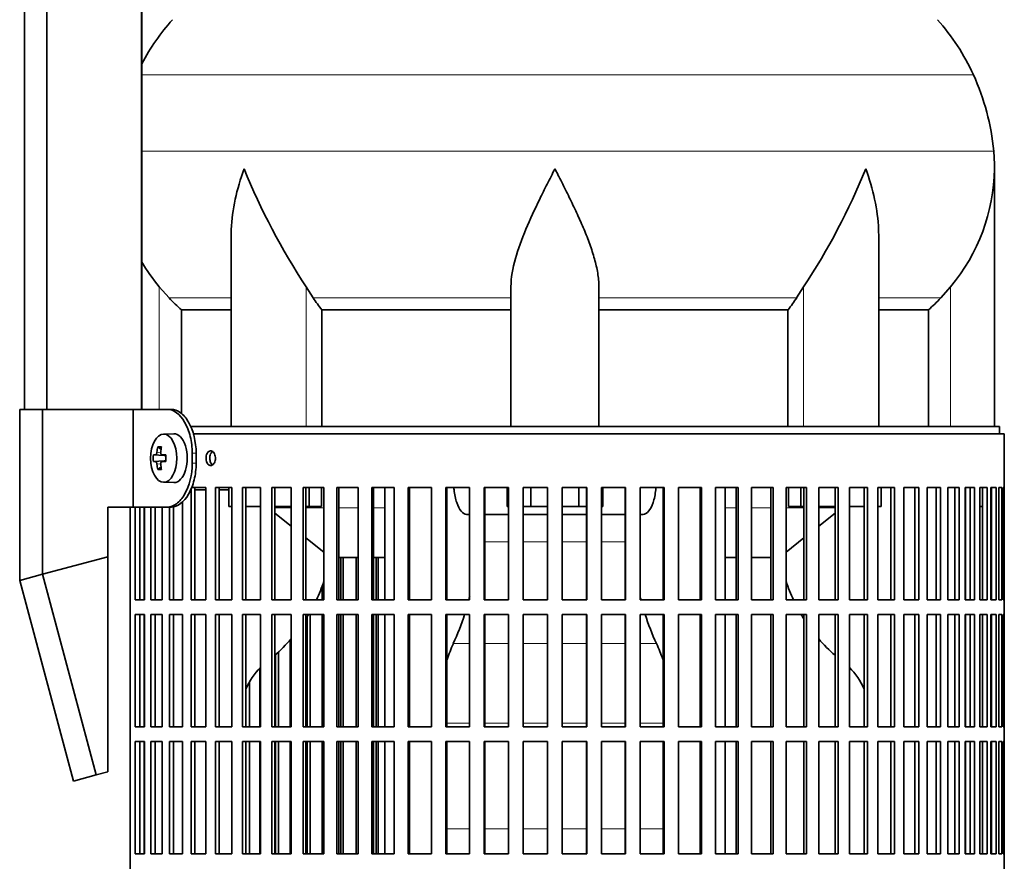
# Model space of a CAD drawing. Header units: millimetres. Extents: x 166 to 773, y -2192 to 1796.
# Tile 12 of 20: x 506 to 708, y -277 to -105. Entities that reach past the tile are written whole.
import ezdxf

# ---------------------------------------------------------------- set-up
doc = ezdxf.new("R2010")
doc.units = ezdxf.units.MM
for name, color, linetype in [('LOW_134-10', 7, 'Continuous'), ('M5X8_UNI7687', 7, 'Continuous'), ('VSI134_DIFFUSORE', 7, 'Continuous'), ('VSI134_FILTRO_A', 7, 'Continuous'), ('VSI134_FILTRO_B', 7, 'Continuous'), ('VSI134_SUPPORTO_', 7, 'Continuous'), ('VSI134_TERMINALE', 7, 'Continuous')]:
    doc.layers.add(name, color=color, linetype=linetype)

# ---------------------------------------------------------------- blocks, each defined once
blk = doc.blocks.new('SE3')
at = {"layer": 'LOW_134-10', "color": 7, "linetype": 'Continuous', "lineweight": 35}
for p, q in [((507.09, -184.32), (507.09, 1282.18)), ((511.64, -184.32), (511.64, 1282.18)), ((531.03, 1282.18), (531.03, -184.32)), ((531.1, -52.82), (531.1, -184.32))]:
    blk.add_line(p, q, dxfattribs=at)
at = {"layer": 'M5X8_UNI7687', "color": 7, "linetype": 'Continuous', "lineweight": 35}
for p, q in [((537.61, -189.32), (535.52, -189.39)), ((534.35, -191.98), (535.02, -192.52)), ((533.46, -193.62), (535.68, -193.78)), ((533.46, -195.01), (535.68, -194.85)), ((535.2, -193.61), (536, -193.69)), ((536, -194.94), (535.2, -195.03)), ((534.35, -196.65), (535.02, -196.11)), ((535.52, -199.25), (537.61, -199.32))]:
    blk.add_line(p, q, dxfattribs=at)
at = {"layer": 'M5X8_UNI7687', "color": 4, "linetype": 'Continuous', "lineweight": 9}
for p, q in [((534.17, -193.11), (534.96, -193.19)), ((535.68, -193.78), (533.9, -193.61)), ((533.9, -195.03), (535.68, -194.85)), ((534.96, -195.45), (534.17, -195.52)), ((535.22, -193.61), (536, -193.69)), ((536, -194.94), (535.22, -195.03))]:
    blk.add_line(p, q, dxfattribs=at)
at = {"layer": 'M5X8_UNI7687', "color": 7, "linetype": 'Continuous', "lineweight": 35}
blk.add_arc((542.7, -194.32), 9.27, 175.7167, 184.2833, dxfattribs=at)
blk.add_ellipse((535.57, -194.32), major_axis=(0, -4.93), ratio=0.544639, dxfattribs=at)
for centre, major_axis, ratio, start_param, end_param in [((537.66, -194.32), (0, -5), 0.544639, 0, 3.159643), ((542.94, -194.32), (0, 10), 0.882948, 1.335108, 1.449667), ((541.01, -197.38), (-7.92, 4.79), 0.318449, -0.559729, -0.410036), ((542.77, -194.32), (0, 10), 0.788011, 1.335108, 1.449667), ((542.85, -194.47), (-9.97, 0.73), 0.047468, -0.453089, -0.33853), ((542.85, -194.16), (-9.97, -0.73), 0.047468, 0.33853, 0.453089), ((542.94, -194.32), (0, -10), 0.882948, 4.833518, 4.948078), ((542.77, -194.32), (0, -10), 0.788011, 4.833518, 4.948078), ((542.85, -194.47), (-9.97, 0.73), 0.047468, -0.809907, -0.695348), ((542.85, -194.16), (-9.97, -0.73), 0.047468, 0.695348, 0.809907), ((535.68, -193.28), (0.975, -0.099), 0.510424, 4.771824, 5.100533), ((535.68, -195.35), (0.975, 0.099), 0.510424, 1.182652, 1.511361), ((539.34, -194.32), (0, 9.26), 0.361923, 1.49595, 1.645642), ((541.01, -191.25), (-7.92, -4.79), 0.318449, 0.410036, 0.559729)]:
    blk.add_ellipse(centre, major_axis=major_axis, ratio=ratio, start_param=start_param, end_param=end_param, dxfattribs=at)
for points in [[(533.9, -193.61), (533.91, -193.61), (533.92, -193.6), (533.95, -193.6), (533.97, -193.58), (533.99, -193.57), (534.01, -193.55), (534.03, -193.52), (534.05, -193.49), (534.07, -193.46), (534.09, -193.42), (534.11, -193.38), (534.12, -193.34), (534.14, -193.3), (534.15, -193.25), (534.16, -193.21), (534.17, -193.16), (534.17, -193.13), (534.17, -193.11)], [(534.95, -193.11), (534.94, -193.13), (534.94, -193.16), (534.94, -193.21), (534.95, -193.25), (534.95, -193.3), (534.96, -193.34), (534.97, -193.38), (534.99, -193.42), (535.01, -193.46), (535.03, -193.49), (535.05, -193.52), (535.07, -193.55), (535.1, -193.57), (535.13, -193.58), (535.15, -193.6), (535.18, -193.6), (535.21, -193.61), (535.22, -193.61)], [(534.17, -195.52), (534.17, -195.51), (534.17, -195.47), (534.16, -195.43), (534.15, -195.38), (534.14, -195.34), (534.12, -195.29), (534.11, -195.25), (534.09, -195.21), (534.07, -195.17), (534.05, -195.14), (534.03, -195.11), (534.01, -195.09), (533.99, -195.07), (533.97, -195.05), (533.95, -195.04), (533.92, -195.03), (533.91, -195.03), (533.9, -195.03)], [(535.22, -195.03), (535.21, -195.03), (535.18, -195.03), (535.15, -195.04), (535.13, -195.05), (535.1, -195.07), (535.07, -195.09), (535.05, -195.11), (535.03, -195.14), (535.01, -195.17), (534.99, -195.21), (534.97, -195.25), (534.96, -195.29), (534.95, -195.34), (534.95, -195.38), (534.94, -195.43), (534.94, -195.47), (534.94, -195.51), (534.95, -195.52)]]:
    blk.add_open_spline(points, degree=3, dxfattribs=at)
at = {"layer": 'VSI134_DIFFUSORE', "color": 4, "linetype": 'Continuous', "lineweight": 9}
for p, q in [((701.33, -115.83), (531.1, -115.83)), ((531.1, -131.46), (705.49, -131.46)), ((534.66, -184.32), (534.66, -159.22)), ((564.75, -187.82), (564.75, -159.22)), ((666.57, -187.82), (666.57, -159.22)), ((696.66, -187.82), (696.66, -159.22)), ((549.38, -161.52), (536.67, -161.52)), ((606.66, -161.52), (566.17, -161.52)), ((624.66, -161.52), (665.15, -161.52)), ((681.94, -161.52), (694.65, -161.52))]:
    blk.add_line(p, q, dxfattribs=at)
at = {"layer": 'VSI134_DIFFUSORE', "color": 7, "linetype": 'Continuous', "lineweight": 35}
for p, q in [((705.66, -187.82), (705.66, -135.08)), ((549.38, -148.46), (549.38, -187.82)), ((681.94, -187.82), (681.94, -148.46)), ((536.67, -161.52), (534.66, -159.22)), ((566.17, -161.52), (564.75, -159.22)), ((606.66, -187.82), (606.66, -159.22)), ((624.66, -187.82), (624.66, -159.22)), ((666.57, -159.22), (665.15, -161.52)), ((696.66, -159.22), (694.65, -161.52)), ((539.19, -163.96), (549.38, -163.96)), ((539.19, -185.18), (539.19, -163.96)), ((567.95, -163.96), (606.66, -163.96)), ((567.95, -187.82), (567.95, -163.96)), ((624.66, -163.96), (663.37, -163.96)), ((663.37, -163.96), (663.37, -187.82)), ((681.94, -163.96), (692.13, -163.96)), ((692.13, -163.96), (692.13, -187.82))]:
    blk.add_line(p, q, dxfattribs=at)
for centre, radius, start, end in [((570.06, -134.02), 44, 138, 152.3158), ((661.26, -134.02), 44, 24.4088, 42), ((656.71, -136.08), 49, 5.4174, 24.4088), ((667.16, -135.09), 38.5, 359.9861, 5.4174), ((677.84, -84.15), 135.74, 202.0412, 213.5763), ((553.48, -84.15), 135.74, 326.4237, 337.9588), ((666.97, -134.41), 38.7, 320.1094, 358.9842), ((564.35, -134.41), 38.7, 210.5496, 219.8906), ((599.28, -139.3), 39.88, 213.8582, 218.2062), ((632.04, -139.3), 39.88, 321.7938, 326.1418)]:
    blk.add_arc(centre, radius, start, end, dxfattribs=at)
for points, knots in [([(549.38, -148.47), (549.38, -148.15), (549.39, -147.82), (549.54, -143.45), (550.53, -139.24), (552.02, -135.09)], [0.4601729, 0.4601729, 0.4601729, 0.4601729, 0.5, 0.5, 1, 1, 1, 1]), ([(606.66, -159.22), (606.66, -157.39), (607.02, -155.45), (608.12, -151.51), (608.86, -149.5), (610.58, -145.4), (611.54, -143.36), (613.04, -140.28), (613.55, -139.25), (614.6, -137.18), (615.13, -136.12), (615.66, -135.09)], [0, 0, 0, 0, 0.25, 0.25, 0.5, 0.5, 0.75, 0.75, 0.875, 0.875, 1, 1, 1, 1]), ([(624.66, -159.22), (624.66, -158.31), (624.57, -157.37), (624.26, -155.47), (624.04, -154.5), (623.62, -153.02), (623.47, -152.52), (623.15, -151.52), (622.98, -151.02), (622.44, -149.52), (622.04, -148.51), (621.2, -146.48), (620.74, -145.46), (619.8, -143.41), (619.3, -142.37), (618.29, -140.29), (617.77, -139.26), (616.99, -137.7), (616.72, -137.18), (616.32, -136.4), (616.19, -136.14), (615.93, -135.61), (615.79, -135.35), (615.66, -135.09)], [0, 0, 0, 0, 0.125, 0.125, 0.25, 0.25, 0.3125, 0.3125, 0.375, 0.375, 0.5, 0.5, 0.625, 0.625, 0.75, 0.75, 0.875, 0.875, 0.9375, 0.9375, 0.96875, 0.96875, 1, 1, 1, 1]), ([(681.94, -148.47), (681.94, -148.15), (681.93, -147.82), (681.78, -143.45), (680.79, -139.24), (679.3, -135.09)], [0.4601729, 0.4601729, 0.4601729, 0.4601729, 0.5, 0.5, 1, 1, 1, 1])]:
    blk.add_open_spline(points, degree=3, knots=knots, dxfattribs=at)
for points in [[(539.19, -163.96), (538.32, -163.18), (537.48, -162.36), (536.67, -161.52)], [(694.65, -161.52), (693.84, -162.36), (693, -163.18), (692.13, -163.96)]]:
    blk.add_open_spline(points, degree=3, dxfattribs=at)
at = {"layer": 'VSI134_FILTRO_A', "color": 7, "linetype": 'Continuous', "lineweight": 35}
for p, q in [((707.66, -189.32), (541.56, -189.32)), ((707.66, -390.32), (707.66, -189.32)), ((544.22, -200.32), (541.18, -200.32)), ((541.18, -200.59), (541.18, -223.32)), ((541.97, -200.32), (541.97, -223.32)), ((544.22, -200.32), (544.22, -223.32)), ((546.17, -200.32), (546.17, -223.32)), ((549.54, -200.32), (546.17, -200.32)), ((546.9, -200.32), (546.9, -223.32)), ((549.54, -200.32), (549.54, -223.32)), ((551.69, -200.32), (551.69, -223.32)), ((555.37, -200.32), (551.69, -200.32)), ((552.36, -200.32), (552.36, -223.32)), ((555.37, -200.32), (555.37, -223.32)), ((557.69, -200.32), (557.69, -223.32)), ((561.66, -200.32), (557.69, -200.32)), ((558.3, -200.32), (558.3, -223.32)), ((561.66, -200.32), (561.66, -223.32)), ((564.14, -200.32), (564.14, -223.32)), ((568.36, -200.32), (564.14, -200.32)), ((564.68, -200.32), (564.68, -223.32)), ((568.36, -200.32), (568.36, -223.32)), ((570.98, -200.32), (570.98, -223.32)), ((575.41, -200.32), (570.98, -200.32)), ((571.44, -200.32), (571.44, -223.32)), ((575.41, -200.32), (575.41, -223.32)), ((578.16, -200.32), (578.16, -223.32)), ((582.78, -200.32), (578.16, -200.32)), ((578.54, -200.32), (578.54, -223.32)), ((582.78, -200.32), (582.78, -223.32)), ((585.62, -200.32), (585.62, -223.32)), ((590.39, -200.32), (585.62, -200.32)), ((585.92, -200.32), (585.92, -223.32)), ((590.39, -200.32), (590.39, -223.32)), ((593.31, -200.32), (593.31, -223.32)), ((598.2, -200.32), (593.31, -200.32)), ((593.53, -200.32), (593.53, -223.32)), ((598.2, -200.32), (598.2, -223.32)), ((601.18, -200.32), (601.18, -223.32)), ((606.13, -200.32), (601.18, -200.32)), ((601.31, -200.32), (601.31, -223.32)), ((606.13, -200.32), (606.13, -223.32)), ((609.15, -200.32), (609.15, -223.32)), ((614.15, -200.32), (609.15, -200.32)), ((609.19, -200.32), (609.19, -223.32)), ((614.15, -200.32), (614.15, -223.32)), ((617.17, -200.32), (617.17, -223.32)), ((622.17, -200.32), (617.17, -200.32)), ((622.13, -200.32), (622.13, -223.32)), ((622.17, -200.32), (622.17, -223.32)), ((625.19, -200.32), (625.19, -223.32)), ((630.14, -200.32), (625.19, -200.32)), ((630.01, -200.32), (630.01, -223.32)), ((630.14, -200.32), (630.14, -223.32)), ((633.12, -200.32), (633.12, -223.32)), ((638.01, -200.32), (633.12, -200.32)), ((637.79, -200.32), (637.79, -223.32)), ((638.01, -200.32), (638.01, -223.32)), ((640.93, -200.32), (640.93, -223.32)), ((645.7, -200.32), (640.93, -200.32)), ((645.4, -200.32), (645.4, -223.32)), ((645.7, -200.32), (645.7, -223.32)), ((648.54, -200.32), (648.54, -223.32)), ((653.16, -200.32), (648.54, -200.32)), ((652.78, -200.32), (652.78, -223.32)), ((653.16, -200.32), (653.16, -223.32)), ((655.91, -200.32), (655.91, -223.32)), ((660.34, -200.32), (655.91, -200.32)), ((659.88, -200.32), (659.88, -223.32)), ((660.34, -200.32), (660.34, -223.32)), ((662.97, -200.32), (662.97, -223.32)), ((667.18, -200.32), (662.97, -200.32)), ((666.64, -200.32), (666.64, -223.32)), ((667.18, -200.32), (667.18, -223.32)), ((669.66, -200.32), (669.66, -223.32)), ((673.63, -200.32), (669.66, -200.32)), ((673.02, -200.32), (673.02, -223.32)), ((673.63, -200.32), (673.63, -223.32)), ((675.95, -200.32), (675.95, -223.32)), ((679.63, -200.32), (675.95, -200.32)), ((678.96, -200.32), (678.96, -223.32)), ((679.63, -200.32), (679.63, -223.32)), ((685.15, -200.32), (681.78, -200.32)), ((681.78, -200.32), (681.78, -223.32)), ((684.42, -200.32), (684.42, -223.32)), ((685.15, -200.32), (685.15, -223.32)), ((690.14, -200.32), (687.1, -200.32)), ((687.1, -200.32), (687.1, -223.32)), ((689.35, -200.32), (689.35, -223.32)), ((690.14, -200.32), (690.14, -223.32)), ((694.57, -200.32), (691.88, -200.32)), ((691.88, -200.32), (691.88, -223.32)), ((693.72, -200.32), (693.72, -223.32)), ((694.57, -200.32), (694.57, -223.32)), ((698.39, -200.32), (696.08, -200.32)), ((696.08, -200.32), (696.08, -223.32)), ((697.5, -200.32), (697.5, -223.32)), ((698.39, -200.32), (698.39, -223.32)), ((701.58, -200.32), (699.67, -200.32)), ((699.67, -200.32), (699.67, -223.32)), ((700.66, -200.32), (700.66, -223.32)), ((701.58, -200.32), (701.58, -223.32)), ((704.12, -200.32), (702.62, -200.32)), ((702.62, -200.32), (702.62, -223.32)), ((703.17, -200.32), (703.17, -223.32)), ((704.12, -200.32), (704.12, -223.32)), ((705.99, -200.32), (704.91, -200.32)), ((704.91, -200.32), (704.91, -223.32)), ((705.01, -200.32), (705.01, -223.32)), ((705.99, -200.32), (705.99, -223.32)), ((707.17, -200.32), (706.51, -200.32)), ((706.51, -200.32), (706.51, -223.32)), ((707.17, -200.32), (707.17, -223.32)), ((707.65, -200.32), (707.43, -200.32)), ((707.43, -200.32), (707.43, -223.32)), ((707.65, -200.32), (707.65, -223.32)), ((539.44, -203.22), (539.44, -223.32)), ((528.67, -204.32), (528.67, -381.54)), ((529.74, -204.32), (529.74, -223.32)), ((530.66, -204.32), (530.66, -223.32)), ((531.65, -204.32), (531.65, -223.32)), ((532.93, -204.32), (532.93, -223.32)), ((533.82, -204.32), (533.82, -223.32)), ((535.24, -204.32), (535.24, -223.32)), ((536.75, -204.32), (536.75, -223.32)), ((537.6, -204.22), (537.6, -223.32)), ((531.65, -223.32), (529.74, -223.32)), ((535.24, -223.32), (532.93, -223.32)), ((539.44, -223.32), (536.75, -223.32)), ((544.22, -223.32), (541.18, -223.32)), ((549.54, -223.32), (546.17, -223.32)), ((555.37, -223.32), (551.69, -223.32)), ((561.66, -223.32), (557.69, -223.32)), ((568.36, -223.32), (564.14, -223.32)), ((575.41, -223.32), (570.98, -223.32)), ((582.78, -223.32), (578.16, -223.32)), ((590.39, -223.32), (585.62, -223.32)), ((598.2, -223.32), (593.31, -223.32)), ((606.13, -223.32), (601.18, -223.32)), ((614.15, -223.32), (609.15, -223.32)), ((622.17, -223.32), (617.17, -223.32)), ((630.14, -223.32), (625.19, -223.32)), ((638.01, -223.32), (633.12, -223.32)), ((645.7, -223.32), (640.93, -223.32)), ((653.16, -223.32), (648.54, -223.32)), ((660.34, -223.32), (655.91, -223.32)), ((667.18, -223.32), (662.97, -223.32)), ((673.63, -223.32), (669.66, -223.32)), ((679.63, -223.32), (675.95, -223.32)), ((685.15, -223.32), (681.78, -223.32)), ((690.14, -223.32), (687.1, -223.32)), ((694.57, -223.32), (691.88, -223.32)), ((698.39, -223.32), (696.08, -223.32)), ((701.58, -223.32), (699.67, -223.32)), ((704.12, -223.32), (702.62, -223.32)), ((705.99, -223.32), (704.91, -223.32)), ((707.17, -223.32), (706.51, -223.32)), ((707.65, -223.32), (707.43, -223.32)), ((529.74, -226.32), (529.74, -249.32)), ((531.65, -226.32), (529.74, -226.32)), ((530.66, -226.32), (530.66, -249.32)), ((531.65, -226.32), (531.65, -249.32)), ((532.93, -226.32), (532.93, -249.32)), ((535.24, -226.32), (532.93, -226.32)), ((533.82, -226.32), (533.82, -249.32)), ((535.24, -226.32), (535.24, -249.32)), ((536.75, -226.32), (536.75, -249.32)), ((539.44, -226.32), (536.75, -226.32)), ((537.6, -226.32), (537.6, -249.32)), ((539.44, -226.32), (539.44, -249.32)), ((541.18, -226.32), (541.18, -249.32)), ((544.22, -226.32), (541.18, -226.32)), ((541.97, -226.32), (541.97, -249.32)), ((544.22, -226.32), (544.22, -249.32)), ((546.17, -226.32), (546.17, -249.32)), ((549.54, -226.32), (546.17, -226.32)), ((546.9, -226.32), (546.9, -249.32)), ((549.54, -226.32), (549.54, -249.32)), ((551.69, -226.32), (551.69, -249.32)), ((555.37, -226.32), (551.69, -226.32)), ((552.36, -226.32), (552.36, -249.32)), ((555.37, -226.32), (555.37, -249.32)), ((557.69, -226.32), (557.69, -249.32)), ((561.66, -226.32), (557.69, -226.32)), ((558.3, -226.32), (558.3, -249.32)), ((561.66, -226.32), (561.66, -249.32)), ((564.14, -226.32), (564.14, -249.32)), ((568.36, -226.32), (564.14, -226.32)), ((564.68, -226.32), (564.68, -249.32)), ((568.36, -226.32), (568.36, -249.32)), ((570.98, -226.32), (570.98, -249.32)), ((575.41, -226.32), (570.98, -226.32)), ((571.44, -226.32), (571.44, -249.32)), ((575.41, -226.32), (575.41, -249.32)), ((578.16, -226.32), (578.16, -249.32)), ((582.78, -226.32), (578.16, -226.32)), ((578.54, -226.32), (578.54, -249.32)), ((582.78, -226.32), (582.78, -249.32)), ((585.62, -226.32), (585.62, -249.32)), ((590.39, -226.32), (585.62, -226.32)), ((585.92, -226.32), (585.92, -249.32)), ((590.39, -226.32), (590.39, -249.32)), ((593.31, -226.32), (593.31, -249.32)), ((598.2, -226.32), (593.31, -226.32)), ((593.53, -226.32), (593.53, -249.32)), ((598.2, -226.32), (598.2, -249.32)), ((601.18, -226.32), (601.18, -249.32)), ((606.13, -226.32), (601.18, -226.32)), ((601.31, -226.32), (601.31, -249.32)), ((606.13, -226.32), (606.13, -249.32)), ((609.15, -226.32), (609.15, -249.32)), ((614.15, -226.32), (609.15, -226.32)), ((609.19, -226.32), (609.19, -249.32)), ((614.15, -226.32), (614.15, -249.32)), ((617.17, -226.32), (617.17, -249.32)), ((622.17, -226.32), (617.17, -226.32)), ((622.13, -226.32), (622.13, -249.32)), ((622.17, -226.32), (622.17, -249.32)), ((625.19, -226.32), (625.19, -249.32)), ((630.14, -226.32), (625.19, -226.32)), ((630.01, -226.32), (630.01, -249.32)), ((630.14, -226.32), (630.14, -249.32)), ((633.12, -226.32), (633.12, -249.32)), ((638.01, -226.32), (633.12, -226.32)), ((637.79, -226.32), (637.79, -249.32)), ((638.01, -226.32), (638.01, -249.32)), ((640.93, -226.32), (640.93, -249.32)), ((645.7, -226.32), (640.93, -226.32)), ((645.4, -226.32), (645.4, -249.32)), ((645.7, -226.32), (645.7, -249.32)), ((648.54, -226.32), (648.54, -249.32)), ((653.16, -226.32), (648.54, -226.32)), ((652.78, -226.32), (652.78, -249.32)), ((653.16, -226.32), (653.16, -249.32)), ((655.91, -226.32), (655.91, -249.32)), ((660.34, -226.32), (655.91, -226.32)), ((659.88, -226.32), (659.88, -249.32)), ((660.34, -226.32), (660.34, -249.32)), ((662.97, -226.32), (662.97, -249.32)), ((667.18, -226.32), (662.97, -226.32)), ((666.64, -226.32), (666.64, -249.32)), ((667.18, -226.32), (667.18, -249.32)), ((669.66, -226.32), (669.66, -249.32)), ((673.63, -226.32), (669.66, -226.32)), ((673.02, -226.32), (673.02, -249.32)), ((673.63, -226.32), (673.63, -249.32)), ((675.95, -226.32), (675.95, -249.32)), ((679.63, -226.32), (675.95, -226.32)), ((678.96, -226.32), (678.96, -249.32)), ((679.63, -226.32), (679.63, -249.32)), ((685.15, -226.32), (681.78, -226.32)), ((681.78, -226.32), (681.78, -249.32)), ((684.42, -226.32), (684.42, -249.32)), ((685.15, -226.32), (685.15, -249.32)), ((690.14, -226.32), (687.1, -226.32)), ((687.1, -226.32), (687.1, -249.32)), ((689.35, -226.32), (689.35, -249.32)), ((690.14, -226.32), (690.14, -249.32)), ((694.57, -226.32), (691.88, -226.32)), ((691.88, -226.32), (691.88, -249.32)), ((693.72, -226.32), (693.72, -249.32)), ((694.57, -226.32), (694.57, -249.32)), ((698.39, -226.32), (696.08, -226.32)), ((696.08, -226.32), (696.08, -249.32)), ((697.5, -226.32), (697.5, -249.32)), ((698.39, -226.32), (698.39, -249.32)), ((701.58, -226.32), (699.67, -226.32)), ((699.67, -226.32), (699.67, -249.32)), ((700.66, -226.32), (700.66, -249.32)), ((701.58, -226.32), (701.58, -249.32)), ((704.12, -226.32), (702.62, -226.32)), ((702.62, -226.32), (702.62, -249.32)), ((703.17, -226.32), (703.17, -249.32)), ((704.12, -226.32), (704.12, -249.32)), ((705.99, -226.32), (704.91, -226.32)), ((704.91, -226.32), (704.91, -249.32)), ((705.01, -226.32), (705.01, -249.32)), ((705.99, -226.32), (705.99, -249.32)), ((707.17, -226.32), (706.51, -226.32)), ((706.51, -226.32), (706.51, -249.32)), ((707.17, -226.32), (707.17, -249.32)), ((707.65, -226.32), (707.43, -226.32)), ((707.43, -226.32), (707.43, -249.32)), ((707.65, -226.32), (707.65, -249.32)), ((531.65, -249.32), (529.74, -249.32)), ((535.24, -249.32), (532.93, -249.32)), ((539.44, -249.32), (536.75, -249.32)), ((544.22, -249.32), (541.18, -249.32)), ((549.54, -249.32), (546.17, -249.32)), ((555.37, -249.32), (551.69, -249.32)), ((561.66, -249.32), (557.69, -249.32)), ((568.36, -249.32), (564.14, -249.32)), ((575.41, -249.32), (570.98, -249.32)), ((582.78, -249.32), (578.16, -249.32)), ((590.39, -249.32), (585.62, -249.32)), ((598.2, -249.32), (593.31, -249.32)), ((606.13, -249.32), (601.18, -249.32)), ((614.15, -249.32), (609.15, -249.32)), ((622.17, -249.32), (617.17, -249.32)), ((630.14, -249.32), (625.19, -249.32)), ((638.01, -249.32), (633.12, -249.32)), ((645.7, -249.32), (640.93, -249.32)), ((653.16, -249.32), (648.54, -249.32)), ((660.34, -249.32), (655.91, -249.32)), ((667.18, -249.32), (662.97, -249.32)), ((673.63, -249.32), (669.66, -249.32)), ((679.63, -249.32), (675.95, -249.32)), ((685.15, -249.32), (681.78, -249.32)), ((690.14, -249.32), (687.1, -249.32)), ((694.57, -249.32), (691.88, -249.32)), ((698.39, -249.32), (696.08, -249.32)), ((701.58, -249.32), (699.67, -249.32)), ((704.12, -249.32), (702.62, -249.32)), ((705.99, -249.32), (704.91, -249.32)), ((707.17, -249.32), (706.51, -249.32)), ((707.65, -249.32), (707.43, -249.32)), ((529.74, -252.32), (529.74, -275.32)), ((531.65, -252.32), (529.74, -252.32)), ((530.66, -252.32), (530.66, -275.32)), ((531.65, -252.32), (531.65, -275.32)), ((532.93, -252.32), (532.93, -275.32)), ((535.24, -252.32), (532.93, -252.32)), ((533.82, -252.32), (533.82, -275.32)), ((535.24, -252.32), (535.24, -275.32)), ((536.75, -252.32), (536.75, -275.32)), ((539.44, -252.32), (536.75, -252.32)), ((537.6, -252.32), (537.6, -275.32)), ((539.44, -252.32), (539.44, -275.32)), ((541.18, -252.32), (541.18, -275.32)), ((544.22, -252.32), (541.18, -252.32)), ((541.97, -252.32), (541.97, -275.32)), ((544.22, -252.32), (544.22, -275.32)), ((546.17, -252.32), (546.17, -275.32)), ((549.54, -252.32), (546.17, -252.32)), ((546.9, -252.32), (546.9, -275.32)), ((549.54, -252.32), (549.54, -275.32)), ((551.69, -252.32), (551.69, -275.32)), ((555.37, -252.32), (551.69, -252.32)), ((552.36, -252.32), (552.36, -275.32)), ((555.37, -252.32), (555.37, -275.32)), ((557.69, -252.32), (557.69, -275.32)), ((561.66, -252.32), (557.69, -252.32)), ((558.3, -252.32), (558.3, -275.32)), ((561.66, -252.32), (561.66, -275.32)), ((564.14, -252.32), (564.14, -275.32)), ((568.36, -252.32), (564.14, -252.32)), ((564.68, -252.32), (564.68, -275.32)), ((568.36, -252.32), (568.36, -275.32)), ((570.98, -252.32), (570.98, -275.32)), ((575.41, -252.32), (570.98, -252.32)), ((571.44, -252.32), (571.44, -275.32)), ((575.41, -252.32), (575.41, -275.32)), ((578.16, -252.32), (578.16, -275.32)), ((582.78, -252.32), (578.16, -252.32)), ((578.54, -252.32), (578.54, -275.32)), ((582.78, -252.32), (582.78, -275.32)), ((585.62, -252.32), (585.62, -275.32)), ((590.39, -252.32), (585.62, -252.32)), ((585.92, -252.32), (585.92, -275.32)), ((590.39, -252.32), (590.39, -275.32)), ((593.31, -252.32), (593.31, -275.32)), ((598.2, -252.32), (593.31, -252.32)), ((593.53, -252.32), (593.53, -275.32)), ((598.2, -252.32), (598.2, -275.32)), ((601.18, -252.32), (601.18, -275.32)), ((606.13, -252.32), (601.18, -252.32)), ((601.31, -252.32), (601.31, -275.32)), ((606.13, -252.32), (606.13, -275.32)), ((609.15, -252.32), (609.15, -275.32)), ((614.15, -252.32), (609.15, -252.32)), ((609.19, -252.32), (609.19, -275.32)), ((614.15, -252.32), (614.15, -275.32)), ((617.17, -252.32), (617.17, -275.32)), ((622.17, -252.32), (617.17, -252.32)), ((622.13, -252.32), (622.13, -275.32)), ((622.17, -252.32), (622.17, -275.32)), ((625.19, -252.32), (625.19, -275.32)), ((630.14, -252.32), (625.19, -252.32)), ((630.01, -252.32), (630.01, -275.32)), ((630.14, -252.32), (630.14, -275.32)), ((633.12, -252.32), (633.12, -275.32)), ((638.01, -252.32), (633.12, -252.32)), ((637.79, -252.32), (637.79, -275.32)), ((638.01, -252.32), (638.01, -275.32)), ((640.93, -252.32), (640.93, -275.32)), ((645.7, -252.32), (640.93, -252.32)), ((645.4, -252.32), (645.4, -275.32)), ((645.7, -252.32), (645.7, -275.32)), ((648.54, -252.32), (648.54, -275.32)), ((653.16, -252.32), (648.54, -252.32)), ((652.78, -252.32), (652.78, -275.32)), ((653.16, -252.32), (653.16, -275.32)), ((655.91, -252.32), (655.91, -275.32)), ((660.34, -252.32), (655.91, -252.32)), ((659.88, -252.32), (659.88, -275.32)), ((660.34, -252.32), (660.34, -275.32)), ((662.97, -252.32), (662.97, -275.32)), ((667.18, -252.32), (662.97, -252.32)), ((666.64, -252.32), (666.64, -275.32)), ((667.18, -252.32), (667.18, -275.32)), ((669.66, -252.32), (669.66, -275.32)), ((673.63, -252.32), (669.66, -252.32)), ((673.02, -252.32), (673.02, -275.32)), ((673.63, -252.32), (673.63, -275.32)), ((675.95, -252.32), (675.95, -275.32)), ((679.63, -252.32), (675.95, -252.32)), ((678.96, -252.32), (678.96, -275.32)), ((679.63, -252.32), (679.63, -275.32)), ((685.15, -252.32), (681.78, -252.32)), ((681.78, -252.32), (681.78, -275.32)), ((684.42, -252.32), (684.42, -275.32)), ((685.15, -252.32), (685.15, -275.32)), ((690.14, -252.32), (687.1, -252.32)), ((687.1, -252.32), (687.1, -275.32)), ((689.35, -252.32), (689.35, -275.32)), ((690.14, -252.32), (690.14, -275.32)), ((694.57, -252.32), (691.88, -252.32)), ((691.88, -252.32), (691.88, -275.32)), ((693.72, -252.32), (693.72, -275.32)), ((694.57, -252.32), (694.57, -275.32)), ((698.39, -252.32), (696.08, -252.32)), ((696.08, -252.32), (696.08, -275.32)), ((697.5, -252.32), (697.5, -275.32)), ((698.39, -252.32), (698.39, -275.32)), ((701.58, -252.32), (699.67, -252.32)), ((699.67, -252.32), (699.67, -275.32)), ((700.66, -252.32), (700.66, -275.32)), ((701.58, -252.32), (701.58, -275.32)), ((704.12, -252.32), (702.62, -252.32)), ((702.62, -252.32), (702.62, -275.32)), ((703.17, -252.32), (703.17, -275.32)), ((704.12, -252.32), (704.12, -275.32)), ((705.99, -252.32), (704.91, -252.32)), ((704.91, -252.32), (704.91, -275.32)), ((705.01, -252.32), (705.01, -275.32)), ((705.99, -252.32), (705.99, -275.32)), ((707.17, -252.32), (706.51, -252.32)), ((706.51, -252.32), (706.51, -275.32)), ((707.17, -252.32), (707.17, -275.32)), ((707.65, -252.32), (707.43, -252.32)), ((707.43, -252.32), (707.43, -275.32)), ((707.65, -252.32), (707.65, -275.32)), ((531.65, -275.32), (529.74, -275.32)), ((535.24, -275.32), (532.93, -275.32)), ((539.44, -275.32), (536.75, -275.32)), ((544.22, -275.32), (541.18, -275.32)), ((549.54, -275.32), (546.17, -275.32)), ((555.37, -275.32), (551.69, -275.32)), ((561.66, -275.32), (557.69, -275.32)), ((568.36, -275.32), (564.14, -275.32)), ((575.41, -275.32), (570.98, -275.32)), ((582.78, -275.32), (578.16, -275.32)), ((590.39, -275.32), (585.62, -275.32)), ((598.2, -275.32), (593.31, -275.32)), ((606.13, -275.32), (601.18, -275.32)), ((614.15, -275.32), (609.15, -275.32)), ((622.17, -275.32), (617.17, -275.32)), ((630.14, -275.32), (625.19, -275.32)), ((638.01, -275.32), (633.12, -275.32)), ((645.7, -275.32), (640.93, -275.32)), ((653.16, -275.32), (648.54, -275.32)), ((660.34, -275.32), (655.91, -275.32)), ((667.18, -275.32), (662.97, -275.32)), ((673.63, -275.32), (669.66, -275.32)), ((679.63, -275.32), (675.95, -275.32)), ((685.15, -275.32), (681.78, -275.32)), ((690.14, -275.32), (687.1, -275.32)), ((694.57, -275.32), (691.88, -275.32)), ((698.39, -275.32), (696.08, -275.32)), ((701.58, -275.32), (699.67, -275.32)), ((704.12, -275.32), (702.62, -275.32)), ((705.99, -275.32), (704.91, -275.32)), ((707.17, -275.32), (706.51, -275.32)), ((707.65, -275.32), (707.43, -275.32))]:
    blk.add_line(p, q, dxfattribs=at)
for points, knots in [([(544.23, -194.32), (544.23, -194.15), (544.25, -193.98), (544.28, -193.82), (544.32, -193.66), (544.37, -193.51), (544.44, -193.38), (544.5, -193.25), (544.59, -193.13), (544.68, -193.04), (544.77, -192.96), (544.87, -192.89), (544.97, -192.85), (545.08, -192.82), (545.19, -192.81), (545.3, -192.83), (545.4, -192.85), (545.51, -192.89), (545.61, -192.97), (545.71, -193.04), (545.8, -193.14), (545.87, -193.26), (545.95, -193.38), (546.02, -193.52), (546.06, -193.67), (546.11, -193.83), (546.14, -193.99), (546.15, -194.16), (546.16, -194.21), (546.16, -194.26), (546.16, -194.32), (546.16, -194.48), (546.14, -194.65), (546.1, -194.81), (546.07, -194.97), (546.01, -195.12), (545.94, -195.25), (545.87, -195.38), (545.79, -195.5), (545.7, -195.59), (545.61, -195.68), (545.5, -195.74), (545.4, -195.78), (545.29, -195.82), (545.18, -195.83), (545.07, -195.81), (544.97, -195.79), (544.86, -195.74), (544.76, -195.67), (544.67, -195.59), (544.58, -195.49), (544.5, -195.37), (544.43, -195.25), (544.37, -195.11), (544.32, -194.96), (544.28, -194.81), (544.25, -194.64), (544.23, -194.47), (544.23, -194.42), (544.23, -194.37), (544.23, -194.32)], [0, 0, 0, 0, 0.053705, 0.053705, 0.053705, 0.107409, 0.107409, 0.107409, 0.161118, 0.161118, 0.161118, 0.21483, 0.21483, 0.21483, 0.268537, 0.268537, 0.268537, 0.322238, 0.322238, 0.322238, 0.375943, 0.375943, 0.375943, 0.429653, 0.429653, 0.429653, 0.483364, 0.483364, 0.483364, 0.5, 0.5, 0.5, 0.553705, 0.553705, 0.553705, 0.607409, 0.607409, 0.607409, 0.661118, 0.661118, 0.661118, 0.71483, 0.71483, 0.71483, 0.768537, 0.768537, 0.768537, 0.822238, 0.822238, 0.822238, 0.875943, 0.875943, 0.875943, 0.929653, 0.929653, 0.929653, 0.983364, 0.983364, 0.983364, 1, 1, 1, 1]), ([(545.57, -192.94), (545.55, -192.95), (545.54, -192.96), (545.53, -192.97), (545.43, -193.04), (545.34, -193.14), (545.27, -193.26), (545.19, -193.38), (545.13, -193.52), (545.09, -193.67), (545.04, -193.83), (545.01, -193.99), (545, -194.16), (545, -194.21), (545, -194.26), (545, -194.32), (545, -194.48), (545.01, -194.65), (545.05, -194.81), (545.08, -194.97), (545.14, -195.12), (545.2, -195.25), (545.27, -195.38), (545.35, -195.5), (545.44, -195.59), (545.48, -195.63), (545.52, -195.66), (545.56, -195.69)], [0.3155206, 0.3155206, 0.3155206, 0.3155206, 0.3222379, 0.3222379, 0.3222379, 0.3759422, 0.3759422, 0.3759422, 0.429653, 0.429653, 0.429653, 0.483364, 0.483364, 0.483364, 0.5, 0.5, 0.5, 0.5537044, 0.5537044, 0.5537044, 0.6074086, 0.6074086, 0.6074086, 0.6611174, 0.6611174, 0.6611174, 0.6840717, 0.6840717, 0.6840717, 0.6840717])]:
    blk.add_open_spline(points, degree=3, knots=knots, dxfattribs=at)
at = {"layer": 'VSI134_FILTRO_B', "color": 7, "linetype": 'Continuous', "lineweight": 35}
for p, q in [((571.84, -214.61), (571.84, -223.32)), ((572.34, -214.61), (572.34, -223.32)), ((574.95, -214.61), (574.95, -223.32)), ((579.06, -214.61), (579.06, -223.32)), ((579.48, -214.61), (579.48, -223.32)), ((568.01, -220.53), (568.01, -223.32)), ((564.96, -226.78), (564.96, -249.32)), ((565.53, -226.32), (565.53, -249.32)), ((568.01, -226.32), (568.01, -249.32)), ((571.84, -226.32), (571.84, -249.32)), ((572.34, -226.32), (572.34, -249.32)), ((574.95, -226.32), (574.95, -249.32)), ((579.06, -226.32), (579.06, -249.32)), ((579.48, -226.32), (579.48, -249.32)), ((561.44, -231.54), (561.44, -249.32)), ((558.46, -234.51), (558.46, -249.32)), ((559.1, -233.93), (559.1, -249.32)), ((555.27, -237.25), (555.27, -249.32)), ((552.4, -241.5), (552.4, -249.32)), ((553.11, -240.12), (553.11, -249.32)), ((552.4, -252.32), (552.4, -275.32)), ((553.11, -252.32), (553.11, -275.32)), ((555.27, -252.32), (555.27, -275.32)), ((558.46, -252.32), (558.46, -275.32)), ((559.1, -252.32), (559.1, -275.32)), ((561.44, -252.32), (561.44, -275.32)), ((564.96, -252.32), (564.96, -275.32)), ((565.53, -252.32), (565.53, -275.32)), ((568.01, -252.32), (568.01, -275.32)), ((571.84, -252.32), (571.84, -275.32)), ((572.34, -252.32), (572.34, -275.32)), ((574.95, -252.32), (574.95, -275.32)), ((579.06, -252.32), (579.06, -275.32)), ((579.48, -252.32), (579.48, -275.32))]:
    blk.add_line(p, q, dxfattribs=at)
at = {"layer": 'VSI134_SUPPORTO_', "color": 7, "linetype": 'Continuous', "lineweight": 35}
for p, q in [((706.66, -187.82), (541.04, -187.82)), ((706.66, -189.32), (706.66, -187.82)), ((544.22, -200.82), (541.97, -200.82)), ((548.9, -200.82), (546.9, -200.82)), ((548.9, -204.22), (548.9, -200.32)), ((565.32, -204.22), (565.32, -200.32)), ((567.87, -204.22), (567.87, -200.32)), ((580.84, -223.32), (580.84, -200.32)), ((605.85, -204.22), (605.85, -200.32)), ((610.75, -204.22), (610.75, -200.32)), ((620.57, -204.22), (620.57, -200.32)), ((625.48, -204.22), (625.48, -200.32)), ((650.48, -223.32), (650.48, -200.32)), ((663.46, -204.22), (663.46, -200.32)), ((666, -204.22), (666, -200.32)), ((682.42, -204.22), (682.42, -200.32)), ((699.73, -200.32), (699.73, -223.32)), ((531.59, -204.32), (531.59, -223.32)), ((549.54, -204.22), (548.9, -204.22)), ((555.37, -204.22), (552.36, -204.22)), ((561.66, -204.22), (558.3, -204.22)), ((558.3, -205.6), (561.66, -208.25)), ((565.32, -204.22), (564.68, -204.22)), ((567.87, -204.22), (565.32, -204.22)), ((606.13, -204.22), (605.85, -204.22)), ((610.75, -204.22), (609.19, -204.22)), ((614.15, -204.22), (610.75, -204.22)), ((620.57, -204.22), (617.17, -204.22)), ((622.13, -204.22), (620.57, -204.22)), ((625.48, -204.22), (625.19, -204.22)), ((666, -204.22), (663.46, -204.22)), ((666.64, -204.22), (666, -204.22)), ((673.02, -204.22), (669.66, -204.22)), ((669.66, -208.25), (673.02, -205.6)), ((678.96, -204.22), (675.95, -204.22)), ((682.42, -204.22), (681.78, -204.22)), ((703.17, -204.22), (702.62, -204.22)), ((705.01, -204.22), (704.91, -204.22)), ((598.2, -205.82), (597.59, -205.82)), ((606.13, -205.82), (601.31, -205.82)), ((614.15, -205.82), (609.19, -205.82)), ((622.13, -205.82), (617.17, -205.82)), ((630.01, -205.82), (625.19, -205.82)), ((633.73, -205.82), (633.12, -205.82)), ((564.68, -210.64), (568.36, -213.55)), ((662.97, -213.55), (666.64, -210.64)), ((571.44, -214.61), (575.41, -214.61)), ((578.54, -214.61), (580.84, -214.61)), ((650.48, -214.61), (652.78, -214.61)), ((655.91, -214.61), (659.88, -214.61)), ((531.59, -226.32), (531.59, -249.32)), ((580.84, -249.32), (580.84, -226.32)), ((650.48, -249.32), (650.48, -226.32)), ((699.73, -226.32), (699.73, -249.32)), ((531.59, -252.32), (531.59, -275.32)), ((580.84, -275.32), (580.84, -252.32)), ((650.48, -275.32), (650.48, -252.32)), ((699.73, -252.32), (699.73, -275.32))]:
    blk.add_line(p, q, dxfattribs=at)
at = {"layer": 'VSI134_SUPPORTO_', "color": 4, "linetype": 'Continuous', "lineweight": 9}
for p, q in [((561.66, -204.47), (558.3, -204.47)), ((568.36, -204.47), (564.68, -204.47)), ((575.41, -204.47), (571.44, -204.47)), ((580.84, -204.47), (578.54, -204.47)), ((652.78, -204.47), (650.48, -204.47)), ((659.88, -204.47), (655.91, -204.47)), ((666.64, -204.47), (662.97, -204.47)), ((673.02, -204.47), (669.66, -204.47)), ((601.31, -211.42), (606.13, -211.42)), ((609.19, -211.42), (614.15, -211.42)), ((617.17, -211.42), (622.13, -211.42)), ((625.19, -211.42), (630.01, -211.42)), ((594.86, -232.26), (598.2, -232.26)), ((601.31, -232.26), (606.13, -232.26)), ((609.19, -232.26), (614.15, -232.26)), ((617.17, -232.26), (622.13, -232.26)), ((625.19, -232.26), (630.01, -232.26)), ((633.12, -232.26), (636.46, -232.26)), ((593.53, -248.55), (598.2, -248.55)), ((601.31, -248.55), (606.13, -248.55)), ((609.19, -248.55), (614.15, -248.55)), ((617.17, -248.55), (622.13, -248.55)), ((625.19, -248.55), (630.01, -248.55)), ((633.12, -248.55), (637.79, -248.55)), ((593.53, -270.2), (598.2, -270.2)), ((601.31, -270.2), (606.13, -270.2)), ((609.19, -270.2), (614.15, -270.2)), ((617.17, -270.2), (622.13, -270.2)), ((625.19, -270.2), (630.01, -270.2)), ((633.12, -270.2), (637.79, -270.2))]:
    blk.add_line(p, q, dxfattribs=at)
at = {"layer": 'VSI134_SUPPORTO_', "color": 7, "linetype": 'Continuous', "lineweight": 35}
for centre, radius, start, end in [((548.41, -210.69), 51.21, 345.7276, 346.5315), ((682.93, -210.69), 51.24, 193.4782, 194.277), ((548.41, -210.69), 51.21, 335.1004, 342.2404), ((682.93, -210.69), 51.24, 197.7563, 204.8944), ((628.23, -247.32), 36.61, 155.6995, 161.152), ((603.1, -247.32), 36.6, 18.895, 24.3032)]:
    blk.add_arc(centre, radius, start, end, dxfattribs=at)
for centre, major_axis, start_param, end_param in [((538.05, -207.36), (0, -35), 1.097453, 1.214155), ((693.27, -207.36), (0, -35), 5.06903, 5.185732), ((538.05, -207.36), (0, -35), 0.967176, 0.998482), ((693.27, -207.36), (0, -35), -0.998482, -0.967176), ((538.05, -207.36), (0, -35), 0.676569, 0.818266), ((693.27, -207.36), (0, -35), 5.464919, 5.606617), ((564.85, -248.09), (0, 15), 0.752814, 1.121918), ((666.47, -248.09), (0, -15), 2.019675, 2.388779)]:
    blk.add_ellipse(centre, major_axis=major_axis, ratio=0.92388, start_param=start_param, end_param=end_param, dxfattribs=at)
for points, knots in [([(594.97, -200.32), (594.98, -200.48), (594.99, -200.64), (595.12, -201.75), (595.31, -202.65), (595.81, -204.16), (596.13, -204.77), (596.83, -205.6), (597.2, -205.82), (597.59, -205.82)], [0.2091858, 0.2091858, 0.2091858, 0.2091858, 0.25, 0.25, 0.5, 0.5, 0.75, 0.75, 1, 1, 1, 1]), ([(633.73, -205.82), (634.12, -205.82), (634.5, -205.6), (635.19, -204.77), (635.51, -204.16), (636.01, -202.65), (636.2, -201.75), (636.33, -200.63), (636.34, -200.48), (636.35, -200.32)], [0, 0, 0, 0, 0.25, 0.25, 0.5, 0.5, 0.75, 0.75, 0.7906554, 0.7906554, 0.7906554, 0.7906554]), ([(598.2, -205.98), (598.17, -205.96), (598.14, -205.94), (597.98, -205.85), (597.85, -205.82), (597.71, -205.82)], [0.8474962, 0.8474962, 0.8474962, 0.8474962, 0.875, 0.875, 1, 1, 1, 1]), ([(633.12, -205.98), (633.15, -205.96), (633.18, -205.94), (633.34, -205.85), (633.47, -205.82), (633.61, -205.82)], [0.8474962, 0.8474962, 0.8474962, 0.8474962, 0.875, 0.875, 1, 1, 1, 1])]:
    blk.add_open_spline(points, degree=3, knots=knots, dxfattribs=at)
at = {"layer": 'VSI134_TERMINALE', "color": 7, "linetype": 'Continuous', "lineweight": 35}
for p, q in [((506.08, -184.32), (510.76, -184.32)), ((506.08, -219.32), (506.08, -184.32)), ((510.76, -184.32), (529.33, -184.32)), ((510.76, -184.32), (510.76, -218.06)), ((536.34, -184.32), (529.33, -184.32)), ((529.33, -184.32), (529.33, -204.32)), ((536.34, -184.32), (537.14, -184.32)), ((541.41, -193.32), (541.41, -195.32)), ((542.21, -193.32), (542.21, -195.32)), ((524.1, -214.49), (524.1, -204.32)), ((529.33, -204.32), (524.1, -204.32)), ((536.34, -204.32), (529.33, -204.32)), ((537.14, -204.32), (536.34, -204.32)), ((524.1, -214.49), (510.76, -218.06)), ((524.1, -258.53), (524.1, -214.49)), ((510.76, -218.06), (506.08, -219.32)), ((517.09, -260.41), (506.08, -219.32)), ((521.77, -259.15), (510.76, -218.06)), ((521.77, -259.15), (517.09, -260.41)), ((524.1, -258.53), (521.77, -259.15))]:
    blk.add_line(p, q, dxfattribs=at)
at = {"layer": 'VSI134_TERMINALE', "color": 4, "linetype": 'Continuous', "lineweight": 9}
for p, q in [((541.41, -193.32), (542.21, -193.32)), ((542.21, -195.32), (541.41, -195.32))]:
    blk.add_line(p, q, dxfattribs=at)
at = {"layer": 'VSI134_TERMINALE', "color": 7, "linetype": 'Continuous', "lineweight": 35}
for points in [[(541.41, -193.32), (541.41, -192.13), (541.27, -190.96), (540.73, -188.78), (540.33, -187.78), (538.89, -185.29), (537.58, -184.32), (536.34, -184.32)], [(537.14, -184.32), (537.76, -184.32), (538.39, -184.55), (539.6, -185.45), (540.17, -186.12), (541.61, -188.6), (542.21, -190.94), (542.21, -193.32)], [(536.34, -204.32), (536.96, -204.32), (537.59, -204.08), (538.8, -203.18), (539.37, -202.52), (540.81, -200.03), (541.41, -197.7), (541.41, -195.32)], [(542.21, -195.32), (542.21, -196.51), (542.07, -197.67), (541.53, -199.85), (541.13, -200.85), (539.69, -203.34), (538.38, -204.32), (537.14, -204.32)]]:
    blk.add_open_spline(points, degree=3, knots=[0, 0, 0, 0, 0.25, 0.25, 0.5, 0.5, 1, 1, 1, 1], dxfattribs=at)

msp = doc.modelspace()

# ---------------------------------------------------------------- block references
msp.add_blockref('SE3', (0, 0))

doc.saveas('drawing.dxf')
